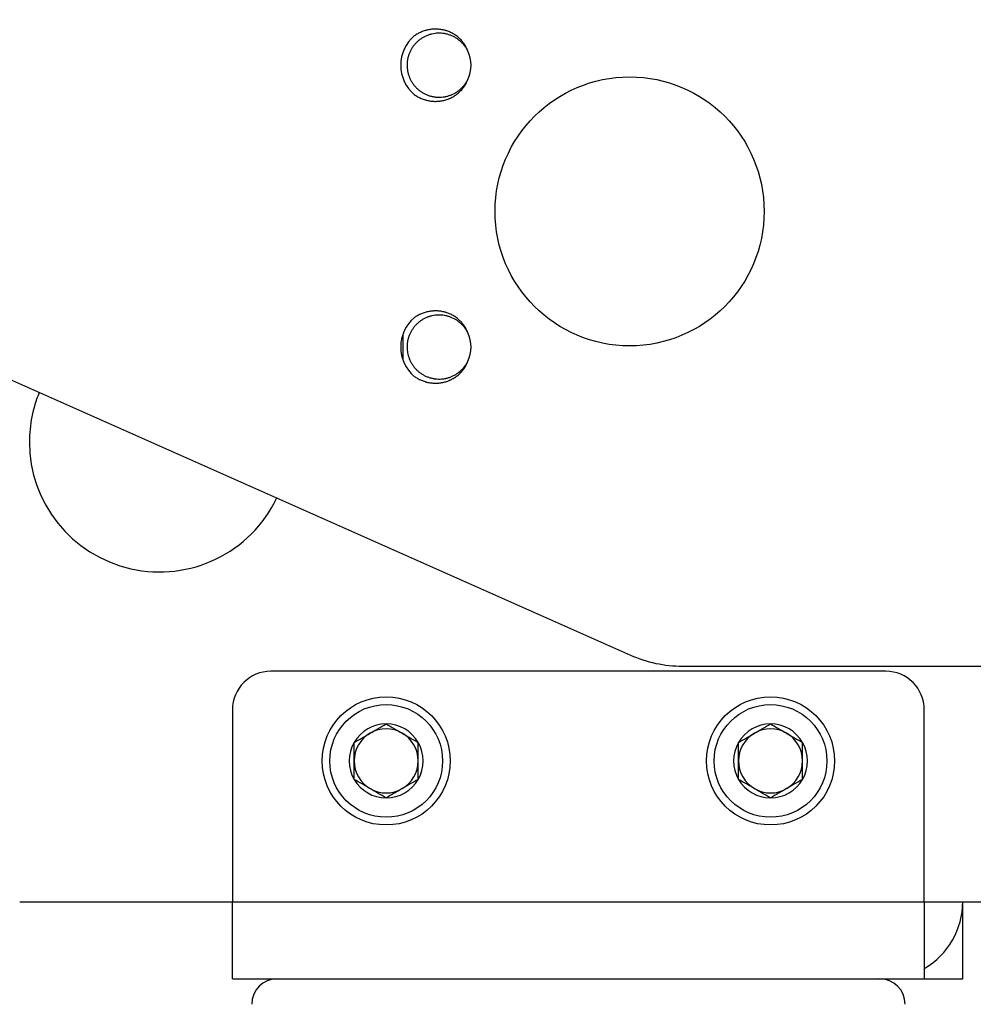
# Model space of a CAD drawing. Header units: millimetres. Extents: x 1476 to 3743, y -156 to 1447.
# Tile 42 of 70: x 3103 to 3177, y 918 to 995. Entities that reach past the tile are written whole.
import ezdxf

# ---------------------------------------------------------------- set-up
doc = ezdxf.new("R2010")
doc.units = ezdxf.units.MM
doc.dimstyles.get("Standard").update_dxf_attribs({"dimtxt": 20, "dimasz": 8, "dimexe": 3, "dimexo": 5, "dimgap": 0.09, "dimtad": 0, "dimtih": 1, "dimtoh": 1, "dimdsep": 46, "dimtxsty": 'Standard', "dimcen": 0.09, "dimadec": 0, "dimazin": 0, "dimtfac": 1, "dimtofl": 0, "dimtmove": 0, "dimatfit": 3, "dimfxl": 1, "dimtolj": 1, "dimtzin": 0, "dimarcsym": 0})

# ---------------------------------------------------------------- blocks, each defined once
blk = doc.blocks.new('*D2')
at = {"color": 0, "lineweight": -2, "transparency": 16777216}
for p, q in [((2772.242, 987.022), (2772.242, 1209.054)), ((3210.242, 985.022), (3210.242, 1209.054)), ((2780.242, 1206.054), (2964.485, 1206.054)), ((3202.242, 1206.054), (3017.998, 1206.054))]:
    blk.add_line(p, q, dxfattribs=at)
at = {"color": 0, "lineweight": 18, "transparency": 16777216}
for points in [[(2780.242, 1207.387), (2780.242, 1204.72), (2772.242, 1206.054)], [(3202.242, 1207.387), (3202.242, 1204.72), (3210.242, 1206.054)]]:
    blk.add_solid(points, dxfattribs=at)
at = {"layer": 'Defpoints', "color": 0, "lineweight": 18, "transparency": 16777216}
for p in [(3210.242, 1206.054), (2772.242, 982.022), (3210.242, 980.022)]:
    blk.add_point(p, dxfattribs=at)
at = {"color": 0, "lineweight": 18, "transparency": 16777216, "insert": (2991.242, 1206.054), "char_height": 20, "attachment_point": 5}
blk.add_mtext('\\A1;438', dxfattribs=at)
blk = doc.blocks.new('*D4')
at = {"color": 0, "lineweight": -2, "transparency": 16777216}
for p, q in [((3271.464, 1048.862), (3449.957, 1048.862)), ((3446.957, 1040.862), (3446.957, 875.905)), ((3446.957, 690.769), (3446.957, 855.725)), ((3146.113, 682.769), (3449.957, 682.769))]:
    blk.add_line(p, q, dxfattribs=at)
at = {"color": 0, "lineweight": 18, "transparency": 16777216}
for points in [[(3445.624, 1040.862), (3448.29, 1040.862), (3446.957, 1048.862)], [(3445.624, 690.769), (3448.29, 690.769), (3446.957, 682.769)]]:
    blk.add_solid(points, dxfattribs=at)
at = {"layer": 'Defpoints', "color": 0, "lineweight": 18, "transparency": 16777216}
for p in [(3266.464, 1048.862), (3141.113, 682.769), (3446.957, 682.769)]:
    blk.add_point(p, dxfattribs=at)
at = {"color": 0, "lineweight": 18, "transparency": 16777216, "insert": (3446.957, 865.815), "char_height": 20, "attachment_point": 5}
blk.add_mtext('\\A1;385', dxfattribs=at)

msp = doc.modelspace()

# ---------------------------------------------------------------- linework, layer by layer
for p, q in [((3068.18, 981.882), (3150.302, 945.383)), ((3132.542, 970.427), (3132.542, 968.438)), ((3170.242, 944.122), (3122.242, 944.122)), ((3154.364, 944.522), (3266.119, 944.522)), ((3119.242, 941.122), (3119.242, 926.122)), ((3173.242, 926.122), (3173.242, 941.122)), ((3102.636, 926.122), (3119.243, 926.122)), ((3119.242, 920.122), (3119.242, 926.122)), ((3119.242, 926.122), (3173.242, 926.122)), ((3173.242, 926.122), (3173.242, 920.122)), ((3173.244, 926.122), (3281.242, 926.122)), ((3176.242, 920.122), (3176.242, 926.121)), ((3119.242, 920.122), (3173.242, 920.122)), ((3173.242, 920.122), (3176.242, 920.122))]:
    msp.add_line(p, q)
for centre, radius in [((3150.242, 980.022), 10.5), ((3131.242, 937.122), 5), ((3161.242, 937.122), 5), ((3131.242, 937.122), 4.4), ((3161.242, 937.122), 4.4)]:
    msp.add_circle(centre, radius)
for centre, radius, start, end in [((3135.372, 991.432), 3, 130.27987, 229.72013), ((3135.372, 991.432), 2.5, 333.64991, 26.35056), ((3135.372, 969.432), 3, 130.27987, 229.72013), ((3135.372, 969.432), 2.5, 333.64991, 26.35056), ((3113.542, 962.022), 10.15, 157.58437, 180), ((3113.542, 962.022), 10.15, 180, 334.49062), ((3154.364, 954.522), 10, 246.03753, 270), ((3122.242, 941.122), 3, 90, 180), ((3170.242, 941.122), 3, 0, 90), ((3131.242, 937.122), 2.887, 90, 150), ((3131.242, 937.122), 2.5, 60, 120), ((3131.242, 937.122), 2.887, 30, 90), ((3161.242, 937.122), 2.887, 90, 150), ((3161.242, 937.122), 2.5, 60, 120), ((3161.242, 937.122), 2.887, 30, 90), ((3131.242, 937.122), 2.887, 150, 210), ((3131.242, 937.122), 2.5, 120, 180), ((3131.242, 937.122), 2.5, 0, 60), ((3131.242, 937.122), 2.887, 330, 30), ((3161.242, 937.122), 2.887, 150, 210), ((3161.242, 937.122), 2.5, 120, 180), ((3161.242, 937.122), 2.5, 0, 60), ((3161.242, 937.122), 2.887, 330, 30), ((3131.242, 937.122), 2.5, 180, 240), ((3131.242, 937.122), 2.5, 300, 0), ((3161.242, 937.122), 2.5, 180, 240), ((3161.242, 937.122), 2.5, 300, 0), ((3131.242, 937.122), 2.887, 210, 270), ((3131.242, 937.122), 2.887, 270, 330), ((3161.242, 937.122), 2.887, 210, 270), ((3161.242, 937.122), 2.887, 270, 330), ((3131.242, 937.122), 2.5, 240, 300), ((3161.242, 937.122), 2.5, 240, 300), ((3170.242, 926.122), 6, 300.00094, 360), ((3122.742, 918.122), 2, 90, 180), ((3169.742, 918.122), 2, 0, 90)]:
    msp.add_arc(centre, radius, start, end)
for points, knots in [([(3137.565, 992.632), (3137.557, 992.647), (3137.549, 992.662), (3137.499, 992.748), (3137.411, 992.886), (3137.31, 993.014), (3137.203, 993.137), (3137.146, 993.196), (3137.056, 993.28), (3137.026, 993.308), (3136.963, 993.361), (3136.931, 993.387), (3136.834, 993.462), (3136.7, 993.555), (3136.558, 993.635), (3136.448, 993.689), (3136.411, 993.707), (3136.335, 993.74), (3136.297, 993.755), (3136.182, 993.799), (3136.026, 993.85), (3135.787, 993.902), (3135.625, 993.921), (3135.522, 993.928), (3135.501, 993.929), (3135.46, 993.931), (3135.399, 993.933), (3135.337, 993.933), (3135.215, 993.929), (3135.052, 993.916), (3134.892, 993.887), (3134.772, 993.86), (3134.732, 993.849), (3134.673, 993.833), (3134.653, 993.827), (3134.613, 993.815), (3134.516, 993.783), (3134.42, 993.746), (3134.272, 993.679), (3134.127, 993.605), (3133.989, 993.516), (3133.888, 993.445), (3133.855, 993.42), (3133.791, 993.369), (3133.759, 993.343), (3133.667, 993.262), (3133.608, 993.206), (3133.496, 993.087), (3133.443, 993.025), (3133.368, 992.928), (3133.344, 992.895), (3133.297, 992.827), (3133.274, 992.793), (3133.209, 992.688), (3133.169, 992.617), (3133.097, 992.471), (3133.064, 992.397), (3133.02, 992.282), (3133, 992.224), (3132.982, 992.165), (3132.97, 992.126), (3132.964, 992.106), (3132.937, 992.006), (3132.902, 991.846), (3132.883, 991.685), (3132.872, 991.522), (3132.871, 991.44), (3132.874, 991.338), (3132.875, 991.317), (3132.877, 991.276), (3132.878, 991.255), (3132.883, 991.194), (3132.887, 991.153), (3132.903, 991.031), (3132.932, 990.87), (3132.976, 990.714), (3133.015, 990.597), (3133.036, 990.54), (3133.059, 990.482), (3133.075, 990.444), (3133.084, 990.425), (3133.126, 990.332), (3133.2, 990.186), (3133.332, 989.98), (3133.433, 989.852), (3133.515, 989.759), (3133.543, 989.728), (3133.6, 989.669), (3133.629, 989.64), (3133.718, 989.556), (3133.842, 989.45), (3133.976, 989.357), (3134.08, 989.292), (3134.115, 989.271), (3134.187, 989.231), (3134.224, 989.211), (3134.334, 989.157), (3134.409, 989.124), (3134.562, 989.066), (3134.716, 989.016), (3134.876, 988.981), (3134.978, 988.964), (3134.998, 988.96), (3135.039, 988.955), (3135.1, 988.947), (3135.162, 988.941), (3135.284, 988.933), (3135.365, 988.931), (3135.528, 988.936), (3135.609, 988.942), (3135.731, 988.958), (3135.772, 988.964), (3135.833, 988.975), (3135.853, 988.979), (3135.893, 988.987), (3135.994, 989.009), (3136.092, 989.037), (3136.247, 989.089), (3136.322, 989.119), (3136.471, 989.186), (3136.544, 989.223), (3136.652, 989.284), (3136.687, 989.306), (3136.756, 989.35), (3136.79, 989.373), (3136.89, 989.444), (3136.953, 989.494), (3137.076, 989.602), (3137.135, 989.658), (3137.22, 989.748), (3137.247, 989.778), (3137.301, 989.841), (3137.327, 989.873), (3137.402, 989.971), (3137.495, 990.105), (3137.576, 990.249), (3137.612, 990.323)], [0, 0, 0, 0, 0.003837, 0.003837, 0.022285, 0.040732, 0.040732, 0.059179, 0.059179, 0.068403, 0.068403, 0.077627, 0.077627, 0.096074, 0.114522, 0.114522, 0.123746, 0.123746, 0.132969, 0.132969, 0.151417, 0.169864, 0.188312, 0.188312, 0.192924, 0.192924, 0.197535, 0.206759, 0.206759, 0.225207, 0.243654, 0.243654, 0.252878, 0.252878, 0.25749, 0.25749, 0.262102, 0.280549, 0.280549, 0.298996, 0.317444, 0.317444, 0.326668, 0.326668, 0.335891, 0.335891, 0.354339, 0.354339, 0.372786, 0.372786, 0.38201, 0.38201, 0.391234, 0.391234, 0.409681, 0.409681, 0.428129, 0.428129, 0.437352, 0.441964, 0.441964, 0.446576, 0.446576, 0.465024, 0.483471, 0.483471, 0.501919, 0.501919, 0.50653, 0.50653, 0.511142, 0.511142, 0.520366, 0.520366, 0.538813, 0.557261, 0.557261, 0.566485, 0.571097, 0.571097, 0.575708, 0.575708, 0.594156, 0.612603, 0.631051, 0.631051, 0.640274, 0.640274, 0.649498, 0.649498, 0.667946, 0.686393, 0.686393, 0.695617, 0.695617, 0.704841, 0.704841, 0.723288, 0.723288, 0.741736, 0.760183, 0.760183, 0.764795, 0.764795, 0.769407, 0.77863, 0.77863, 0.797078, 0.797078, 0.815525, 0.815525, 0.824749, 0.824749, 0.829361, 0.829361, 0.833973, 0.85242, 0.85242, 0.870868, 0.870868, 0.889315, 0.889315, 0.898539, 0.898539, 0.907763, 0.907763, 0.92621, 0.92621, 0.944658, 0.944658, 0.953881, 0.953881, 0.963105, 0.963105, 0.981553, 1, 1, 1, 1]), ([(3137.612, 992.542), (3137.576, 992.641), (3137.534, 992.736), (3137.439, 992.921), (3137.386, 993.011), (3137.312, 993.119), (3137.297, 993.141), (3137.266, 993.183), (3137.25, 993.204), (3137.202, 993.266), (3137.168, 993.307), (3137.065, 993.424), (3136.918, 993.572), (3136.755, 993.702), (3136.582, 993.823), (3136.493, 993.877), (3136.31, 993.976), (3136.216, 994.02), (3136.07, 994.077), (3136.021, 994.095), (3135.947, 994.12), (3135.922, 994.128), (3135.871, 994.143), (3135.846, 994.15), (3135.719, 994.184), (3135.617, 994.206), (3135.411, 994.237), (3135.308, 994.246), (3135.152, 994.252), (3135.099, 994.253), (3135.021, 994.251), (3134.994, 994.25), (3134.942, 994.248), (3134.916, 994.246), (3134.785, 994.237), (3134.682, 994.223), (3134.477, 994.185), (3134.376, 994.161), (3134.226, 994.116), (3134.177, 994.1), (3134.078, 994.064), (3134.029, 994.045), (3133.884, 993.984), (3133.696, 993.892), (3133.519, 993.781), (3133.432, 993.721)], [0, 0, 0, 0, 0.0625, 0.0625, 0.125, 0.125, 0.140625, 0.140625, 0.15625, 0.15625, 0.1875, 0.1875, 0.25, 0.3125, 0.3125, 0.375, 0.375, 0.4375, 0.4375, 0.46875, 0.46875, 0.484375, 0.484375, 0.5, 0.5, 0.5625, 0.5625, 0.625, 0.625, 0.65625, 0.65625, 0.671875, 0.671875, 0.6875, 0.6875, 0.75, 0.75, 0.8125, 0.8125, 0.84375, 0.84375, 0.875, 0.875, 0.9375, 1, 1, 1, 1]), ([(3133.432, 989.144), (3133.519, 989.083), (3133.696, 988.973), (3133.883, 988.882), (3134.074, 988.801), (3134.172, 988.765), (3134.299, 988.727), (3134.324, 988.72), (3134.375, 988.706), (3134.451, 988.687), (3134.527, 988.67), (3134.681, 988.642), (3134.784, 988.628), (3134.991, 988.613), (3135.095, 988.611), (3135.253, 988.617), (3135.306, 988.62), (3135.41, 988.63), (3135.462, 988.636), (3135.617, 988.659), (3135.718, 988.681), (3135.919, 988.734), (3136.018, 988.767), (3136.14, 988.815), (3136.164, 988.825), (3136.213, 988.846), (3136.237, 988.857), (3136.308, 988.89), (3136.355, 988.913), (3136.493, 988.987), (3136.581, 989.042), (3136.752, 989.161), (3136.834, 989.226), (3136.931, 989.313), (3136.951, 989.331), (3136.989, 989.367), (3137.008, 989.385), (3137.063, 989.441), (3137.099, 989.479), (3137.203, 989.597), (3137.266, 989.679), (3137.384, 989.851), (3137.437, 989.94), (3137.497, 990.057), (3137.509, 990.081), (3137.532, 990.128), (3137.565, 990.2), (3137.594, 990.273), (3137.612, 990.323)], [0, 0, 0, 0, 0.0625, 0.125, 0.125, 0.1875, 0.1875, 0.203125, 0.203125, 0.21875, 0.25, 0.25, 0.3125, 0.3125, 0.375, 0.375, 0.40625, 0.40625, 0.4375, 0.4375, 0.5, 0.5, 0.5625, 0.5625, 0.578125, 0.578125, 0.59375, 0.59375, 0.625, 0.625, 0.6875, 0.6875, 0.75, 0.75, 0.765625, 0.765625, 0.78125, 0.78125, 0.8125, 0.8125, 0.875, 0.875, 0.9375, 0.9375, 0.953125, 0.953125, 0.96875, 1, 1, 1, 1]), ([(3137.565, 970.632), (3137.557, 970.647), (3137.549, 970.662), (3137.499, 970.748), (3137.411, 970.886), (3137.31, 971.014), (3137.203, 971.137), (3137.146, 971.196), (3137.056, 971.28), (3137.026, 971.308), (3136.963, 971.361), (3136.931, 971.387), (3136.834, 971.462), (3136.7, 971.555), (3136.558, 971.635), (3136.448, 971.689), (3136.411, 971.707), (3136.335, 971.74), (3136.297, 971.755), (3136.182, 971.799), (3136.026, 971.85), (3135.787, 971.902), (3135.625, 971.921), (3135.522, 971.928), (3135.501, 971.929), (3135.46, 971.931), (3135.399, 971.933), (3135.337, 971.933), (3135.215, 971.929), (3135.052, 971.916), (3134.892, 971.887), (3134.772, 971.86), (3134.732, 971.849), (3134.673, 971.833), (3134.653, 971.827), (3134.613, 971.815), (3134.516, 971.783), (3134.42, 971.746), (3134.272, 971.679), (3134.127, 971.605), (3133.989, 971.516), (3133.888, 971.445), (3133.855, 971.42), (3133.791, 971.369), (3133.759, 971.343), (3133.667, 971.262), (3133.608, 971.206), (3133.496, 971.087), (3133.443, 971.025), (3133.368, 970.928), (3133.344, 970.895), (3133.297, 970.827), (3133.274, 970.793), (3133.209, 970.688), (3133.169, 970.617), (3133.097, 970.471), (3133.064, 970.397), (3133.02, 970.282), (3133, 970.224), (3132.982, 970.165), (3132.97, 970.126), (3132.964, 970.106), (3132.937, 970.006), (3132.902, 969.846), (3132.883, 969.685), (3132.872, 969.522), (3132.871, 969.44), (3132.874, 969.338), (3132.875, 969.317), (3132.877, 969.276), (3132.878, 969.255), (3132.883, 969.194), (3132.887, 969.153), (3132.903, 969.031), (3132.932, 968.87), (3132.976, 968.714), (3133.015, 968.597), (3133.036, 968.54), (3133.059, 968.482), (3133.075, 968.444), (3133.084, 968.425), (3133.126, 968.332), (3133.2, 968.186), (3133.332, 967.98), (3133.433, 967.852), (3133.515, 967.759), (3133.543, 967.728), (3133.6, 967.669), (3133.629, 967.64), (3133.718, 967.556), (3133.842, 967.45), (3133.976, 967.357), (3134.08, 967.292), (3134.115, 967.271), (3134.187, 967.231), (3134.224, 967.211), (3134.334, 967.157), (3134.409, 967.124), (3134.562, 967.066), (3134.716, 967.016), (3134.876, 966.981), (3134.978, 966.964), (3134.998, 966.96), (3135.039, 966.955), (3135.1, 966.947), (3135.162, 966.941), (3135.284, 966.933), (3135.365, 966.931), (3135.528, 966.936), (3135.609, 966.942), (3135.731, 966.958), (3135.772, 966.964), (3135.833, 966.975), (3135.853, 966.979), (3135.893, 966.987), (3135.994, 967.009), (3136.092, 967.037), (3136.247, 967.089), (3136.322, 967.119), (3136.471, 967.186), (3136.544, 967.223), (3136.652, 967.284), (3136.687, 967.306), (3136.756, 967.35), (3136.79, 967.373), (3136.89, 967.444), (3136.953, 967.494), (3137.076, 967.602), (3137.135, 967.658), (3137.22, 967.748), (3137.247, 967.778), (3137.301, 967.841), (3137.327, 967.873), (3137.402, 967.971), (3137.495, 968.105), (3137.576, 968.249), (3137.612, 968.323)], [0, 0, 0, 0, 0.003837, 0.003837, 0.022285, 0.040732, 0.040732, 0.059179, 0.059179, 0.068403, 0.068403, 0.077627, 0.077627, 0.096074, 0.114522, 0.114522, 0.123746, 0.123746, 0.132969, 0.132969, 0.151417, 0.169864, 0.188312, 0.188312, 0.192924, 0.192924, 0.197535, 0.206759, 0.206759, 0.225207, 0.243654, 0.243654, 0.252878, 0.252878, 0.25749, 0.25749, 0.262102, 0.280549, 0.280549, 0.298996, 0.317444, 0.317444, 0.326668, 0.326668, 0.335891, 0.335891, 0.354339, 0.354339, 0.372786, 0.372786, 0.38201, 0.38201, 0.391234, 0.391234, 0.409681, 0.409681, 0.428129, 0.428129, 0.437352, 0.441964, 0.441964, 0.446576, 0.446576, 0.465024, 0.483471, 0.483471, 0.501919, 0.501919, 0.50653, 0.50653, 0.511142, 0.511142, 0.520366, 0.520366, 0.538813, 0.557261, 0.557261, 0.566485, 0.571097, 0.571097, 0.575708, 0.575708, 0.594156, 0.612603, 0.631051, 0.631051, 0.640274, 0.640274, 0.649498, 0.649498, 0.667946, 0.686393, 0.686393, 0.695617, 0.695617, 0.704841, 0.704841, 0.723288, 0.723288, 0.741736, 0.760183, 0.760183, 0.764795, 0.764795, 0.769407, 0.77863, 0.77863, 0.797078, 0.797078, 0.815525, 0.815525, 0.824749, 0.824749, 0.829361, 0.829361, 0.833973, 0.85242, 0.85242, 0.870868, 0.870868, 0.889315, 0.889315, 0.898539, 0.898539, 0.907763, 0.907763, 0.92621, 0.92621, 0.944658, 0.944658, 0.953881, 0.953881, 0.963105, 0.963105, 0.981553, 1, 1, 1, 1]), ([(3137.612, 970.542), (3137.576, 970.641), (3137.534, 970.736), (3137.439, 970.921), (3137.386, 971.011), (3137.312, 971.119), (3137.297, 971.141), (3137.266, 971.183), (3137.25, 971.204), (3137.202, 971.266), (3137.168, 971.307), (3137.065, 971.424), (3136.918, 971.572), (3136.755, 971.702), (3136.582, 971.823), (3136.493, 971.877), (3136.31, 971.976), (3136.216, 972.02), (3136.07, 972.077), (3136.021, 972.095), (3135.947, 972.12), (3135.922, 972.128), (3135.871, 972.143), (3135.846, 972.15), (3135.719, 972.184), (3135.617, 972.206), (3135.411, 972.237), (3135.308, 972.246), (3135.152, 972.252), (3135.099, 972.253), (3135.021, 972.251), (3134.994, 972.25), (3134.942, 972.248), (3134.916, 972.246), (3134.785, 972.237), (3134.682, 972.223), (3134.477, 972.185), (3134.376, 972.161), (3134.226, 972.116), (3134.177, 972.1), (3134.078, 972.064), (3134.029, 972.045), (3133.884, 971.984), (3133.696, 971.892), (3133.519, 971.781), (3133.432, 971.721)], [0, 0, 0, 0, 0.0625, 0.0625, 0.125, 0.125, 0.140625, 0.140625, 0.15625, 0.15625, 0.1875, 0.1875, 0.25, 0.3125, 0.3125, 0.375, 0.375, 0.4375, 0.4375, 0.46875, 0.46875, 0.484375, 0.484375, 0.5, 0.5, 0.5625, 0.5625, 0.625, 0.625, 0.65625, 0.65625, 0.671875, 0.671875, 0.6875, 0.6875, 0.75, 0.75, 0.8125, 0.8125, 0.84375, 0.84375, 0.875, 0.875, 0.9375, 1, 1, 1, 1]), ([(3133.432, 967.144), (3133.519, 967.083), (3133.696, 966.973), (3133.883, 966.882), (3134.074, 966.801), (3134.172, 966.765), (3134.299, 966.727), (3134.324, 966.72), (3134.375, 966.706), (3134.451, 966.687), (3134.527, 966.67), (3134.681, 966.642), (3134.784, 966.628), (3134.991, 966.613), (3135.095, 966.611), (3135.253, 966.617), (3135.306, 966.62), (3135.41, 966.63), (3135.462, 966.636), (3135.617, 966.659), (3135.718, 966.681), (3135.919, 966.734), (3136.018, 966.767), (3136.14, 966.815), (3136.164, 966.825), (3136.213, 966.846), (3136.237, 966.857), (3136.308, 966.89), (3136.355, 966.913), (3136.493, 966.987), (3136.581, 967.042), (3136.752, 967.161), (3136.834, 967.226), (3136.931, 967.313), (3136.951, 967.331), (3136.989, 967.367), (3137.008, 967.385), (3137.063, 967.441), (3137.099, 967.479), (3137.203, 967.597), (3137.266, 967.679), (3137.384, 967.851), (3137.437, 967.94), (3137.497, 968.057), (3137.509, 968.081), (3137.532, 968.128), (3137.565, 968.2), (3137.594, 968.273), (3137.612, 968.323)], [0, 0, 0, 0, 0.0625, 0.125, 0.125, 0.1875, 0.1875, 0.203125, 0.203125, 0.21875, 0.25, 0.25, 0.3125, 0.3125, 0.375, 0.375, 0.40625, 0.40625, 0.4375, 0.4375, 0.5, 0.5, 0.5625, 0.5625, 0.578125, 0.578125, 0.59375, 0.59375, 0.625, 0.625, 0.6875, 0.6875, 0.75, 0.75, 0.765625, 0.765625, 0.78125, 0.78125, 0.8125, 0.8125, 0.875, 0.875, 0.9375, 0.9375, 0.953125, 0.953125, 0.96875, 1, 1, 1, 1]), ([(3128.742, 938.565), (3128.946, 938.683), (3129.151, 938.801), (3129.463, 938.981), (3129.567, 939.042), (3129.777, 939.163), (3129.883, 939.224), (3130.042, 939.316), (3130.096, 939.347), (3130.202, 939.408), (3130.255, 939.439), (3130.414, 939.53), (3130.518, 939.591), (3130.831, 939.771), (3131.037, 939.89), (3131.242, 940.008)], [0, 0, 0, 0, 0.25, 0.25, 0.375, 0.375, 0.5, 0.5, 0.5625, 0.5625, 0.625, 0.625, 0.75, 0.75, 1, 1, 1, 1]), ([(3131.242, 940.008), (3131.446, 939.89), (3131.651, 939.772), (3131.963, 939.592), (3132.067, 939.532), (3132.277, 939.41), (3132.383, 939.349), (3132.542, 939.257), (3132.596, 939.226), (3132.702, 939.165), (3132.755, 939.135), (3132.914, 939.043), (3133.018, 938.983), (3133.331, 938.802), (3133.537, 938.683), (3133.742, 938.565)], [0, 0, 0, 0, 0.25, 0.25, 0.375, 0.375, 0.5, 0.5, 0.5625, 0.5625, 0.625, 0.625, 0.75, 0.75, 1, 1, 1, 1]), ([(3158.742, 938.565), (3158.946, 938.683), (3159.151, 938.801), (3159.463, 938.981), (3159.567, 939.042), (3159.777, 939.163), (3159.883, 939.224), (3160.042, 939.316), (3160.096, 939.347), (3160.202, 939.408), (3160.255, 939.439), (3160.414, 939.53), (3160.518, 939.591), (3160.831, 939.771), (3161.037, 939.89), (3161.242, 940.008)], [0, 0, 0, 0, 0.25, 0.25, 0.375, 0.375, 0.5, 0.5, 0.5625, 0.5625, 0.625, 0.625, 0.75, 0.75, 1, 1, 1, 1]), ([(3161.242, 940.008), (3161.446, 939.89), (3161.651, 939.772), (3161.963, 939.592), (3162.067, 939.532), (3162.277, 939.41), (3162.383, 939.349), (3162.542, 939.257), (3162.596, 939.226), (3162.702, 939.165), (3162.755, 939.135), (3162.914, 939.043), (3163.018, 938.983), (3163.331, 938.802), (3163.537, 938.683), (3163.742, 938.565)], [0, 0, 0, 0, 0.25, 0.25, 0.375, 0.375, 0.5, 0.5, 0.5625, 0.5625, 0.625, 0.625, 0.75, 0.75, 1, 1, 1, 1]), ([(3128.742, 935.678), (3128.742, 935.796), (3128.742, 935.914), (3128.742, 936.154), (3128.742, 936.274), (3128.742, 936.515), (3128.742, 936.636), (3128.742, 936.878), (3128.742, 937), (3128.742, 937.244), (3128.742, 937.366), (3128.742, 937.52), (3128.742, 937.551), (3128.742, 937.612), (3128.742, 937.703), (3128.742, 937.794), (3128.742, 938.095), (3128.742, 938.332), (3128.742, 938.565)], [0, 0, 0, 0, 0.125, 0.125, 0.25, 0.25, 0.375, 0.375, 0.5, 0.5, 0.625, 0.625, 0.65625, 0.65625, 0.6875, 0.75, 0.75, 1, 1, 1, 1]), ([(3133.742, 935.678), (3133.742, 935.796), (3133.742, 935.914), (3133.742, 936.154), (3133.742, 936.274), (3133.742, 936.515), (3133.742, 936.636), (3133.742, 936.878), (3133.742, 937), (3133.742, 937.244), (3133.742, 937.366), (3133.742, 937.52), (3133.742, 937.551), (3133.742, 937.612), (3133.742, 937.703), (3133.742, 937.794), (3133.742, 938.095), (3133.742, 938.332), (3133.742, 938.565)], [0, 0, 0, 0, 0.125, 0.125, 0.25, 0.25, 0.375, 0.375, 0.5, 0.5, 0.625, 0.625, 0.65625, 0.65625, 0.6875, 0.75, 0.75, 1, 1, 1, 1]), ([(3158.742, 935.678), (3158.742, 935.796), (3158.742, 935.914), (3158.742, 936.154), (3158.742, 936.274), (3158.742, 936.515), (3158.742, 936.636), (3158.742, 936.878), (3158.742, 937), (3158.742, 937.244), (3158.742, 937.366), (3158.742, 937.52), (3158.742, 937.551), (3158.742, 937.612), (3158.742, 937.703), (3158.742, 937.794), (3158.742, 938.095), (3158.742, 938.332), (3158.742, 938.565)], [0, 0, 0, 0, 0.125, 0.125, 0.25, 0.25, 0.375, 0.375, 0.5, 0.5, 0.625, 0.625, 0.65625, 0.65625, 0.6875, 0.75, 0.75, 1, 1, 1, 1]), ([(3163.742, 935.678), (3163.742, 935.796), (3163.742, 935.914), (3163.742, 936.154), (3163.742, 936.274), (3163.742, 936.515), (3163.742, 936.636), (3163.742, 936.878), (3163.742, 937), (3163.742, 937.244), (3163.742, 937.366), (3163.742, 937.52), (3163.742, 937.551), (3163.742, 937.612), (3163.742, 937.703), (3163.742, 937.794), (3163.742, 938.095), (3163.742, 938.332), (3163.742, 938.565)], [0, 0, 0, 0, 0.125, 0.125, 0.25, 0.25, 0.375, 0.375, 0.5, 0.5, 0.625, 0.625, 0.65625, 0.65625, 0.6875, 0.75, 0.75, 1, 1, 1, 1]), ([(3131.242, 934.235), (3131.038, 934.353), (3130.832, 934.471), (3130.52, 934.651), (3130.416, 934.712), (3130.206, 934.833), (3130.1, 934.894), (3129.941, 934.986), (3129.888, 935.017), (3129.781, 935.078), (3129.728, 935.109), (3129.57, 935.2), (3129.465, 935.261), (3129.152, 935.441), (3128.946, 935.56), (3128.742, 935.678)], [0, 0, 0, 0, 0.25, 0.25, 0.375, 0.375, 0.5, 0.5, 0.5625, 0.5625, 0.625, 0.625, 0.75, 0.75, 1, 1, 1, 1]), ([(3133.742, 935.678), (3133.538, 935.56), (3133.332, 935.442), (3133.02, 935.262), (3132.916, 935.201), (3132.706, 935.08), (3132.6, 935.019), (3132.441, 934.927), (3132.388, 934.896), (3132.281, 934.835), (3132.228, 934.804), (3132.07, 934.713), (3131.965, 934.652), (3131.652, 934.472), (3131.446, 934.353), (3131.242, 934.235)], [0, 0, 0, 0, 0.25, 0.25, 0.375, 0.375, 0.5, 0.5, 0.5625, 0.5625, 0.625, 0.625, 0.75, 0.75, 1, 1, 1, 1]), ([(3161.242, 934.235), (3161.038, 934.353), (3160.832, 934.471), (3160.52, 934.651), (3160.416, 934.712), (3160.206, 934.833), (3160.1, 934.894), (3159.941, 934.986), (3159.888, 935.017), (3159.781, 935.078), (3159.728, 935.109), (3159.57, 935.2), (3159.465, 935.261), (3159.152, 935.441), (3158.946, 935.56), (3158.742, 935.678)], [0, 0, 0, 0, 0.25, 0.25, 0.375, 0.375, 0.5, 0.5, 0.5625, 0.5625, 0.625, 0.625, 0.75, 0.75, 1, 1, 1, 1]), ([(3163.742, 935.678), (3163.538, 935.56), (3163.332, 935.442), (3163.02, 935.262), (3162.916, 935.201), (3162.706, 935.08), (3162.6, 935.019), (3162.441, 934.927), (3162.388, 934.896), (3162.281, 934.835), (3162.228, 934.804), (3162.07, 934.713), (3161.965, 934.652), (3161.652, 934.472), (3161.446, 934.353), (3161.242, 934.235)], [0, 0, 0, 0, 0.25, 0.25, 0.375, 0.375, 0.5, 0.5, 0.5625, 0.5625, 0.625, 0.625, 0.75, 0.75, 1, 1, 1, 1])]:
    msp.add_open_spline(points, degree=3, knots=knots)

# ---------------------------------------------------------------- dimensions: what is measured, and where the dimension line sits
at = {"lineweight": 18}
dim = msp.add_linear_dim(base=(3210.242, 1206.054), p1=(2772.242, 982.022), p2=(3210.242, 980.022), dimstyle='Standard', dxfattribs=at)
dim.commit()
dim.dimension.update_dxf_attribs({"geometry": '*D2', "text_midpoint": (2991.242, 1206.054)})
dim = msp.add_linear_dim(base=(3446.957, 682.769), p1=(3266.464, 1048.862), p2=(3141.113, 682.769), angle=90, text='385', dimstyle='Standard', dxfattribs=at)
dim.commit()
dim.dimension.update_dxf_attribs({"geometry": '*D4', "text_midpoint": (3446.957, 865.815)})

doc.saveas('drawing.dxf')
